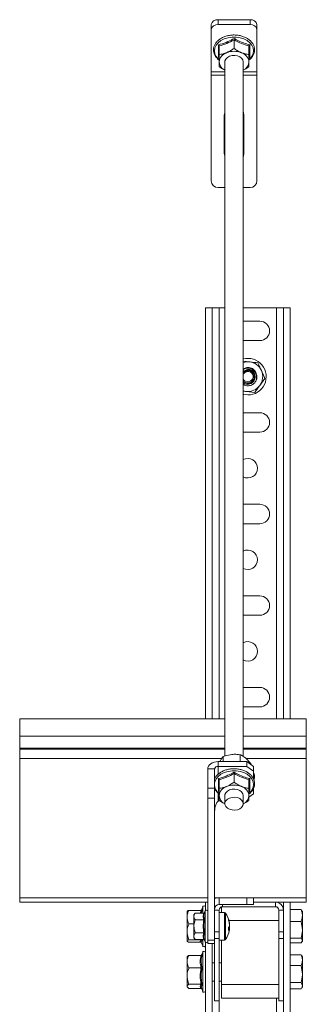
# Model space of a CAD drawing. Header units: millimetres. Extents: x -395 to 418, y -1783 to -26.
# Tile 35 of 35: x 293 to 418, y -456 to -26. Entities that reach past the tile are written whole.
import ezdxf

# ---------------------------------------------------------------- set-up
doc = ezdxf.new("R2010")
doc.units = ezdxf.units.MM

msp = doc.modelspace()

# ---------------------------------------------------------------- linework, layer by layer
at = {"color": 7, "linetype": 'Continuous', "lineweight": 15}
for p, q in [((393.62, -25.75), (379.62, -25.75)), ((376.62, -29.99), (376.62, -27.87)), ((376.62, -48.5), (376.62, -29.99)), ((393.62, -27.87), (379.62, -27.87)), ((396.62, -27.87), (396.62, -29.99)), ((396.62, -48.5), (396.62, -29.99)), ((380.12, -37.19), (380.12, -40.91)), ((386.62, -34.54), (386.62, -38.26)), ((393.12, -37.19), (393.12, -40.91)), ((380.1, -42.44), (379.78, -42.28)), ((393.45, -42.28), (393.13, -42.46)), ((382.62, -44.13), (382.62, -347.39)), ((390.62, -347.61), (390.62, -44.13)), ((376.62, -49.91), (376.62, -48.5)), ((376.62, -96.08), (376.62, -49.91)), ((396.62, -49.91), (396.62, -48.5)), ((396.62, -96.08), (396.62, -49.91)), ((382.37, -67.58), (382.37, -84.08)), ((390.87, -84.08), (390.87, -67.58)), ((382.62, -99.08), (379.62, -99.08)), ((393.62, -99.08), (390.62, -99.08)), ((374.12, -151.66), (374.12, -331.18)), ((377.12, -151.66), (374.12, -151.66)), ((377.12, -151.66), (377.12, -331.18)), ((380.12, -151.66), (377.12, -151.66)), ((382.62, -151.66), (380.12, -151.66)), ((405.12, -151.66), (390.62, -151.66)), ((408.12, -151.66), (405.12, -151.66)), ((408.12, -151.66), (408.12, -331.18)), ((411.12, -151.66), (408.12, -151.66)), ((411.12, -151.66), (411.12, -331.18)), ((397.87, -157.41), (390.62, -157.41)), ((390.62, -165.91), (397.87, -165.91)), ((390.62, -174.9), (393.32, -175.2)), ((391.25, -179.24), (391.9, -178.75)), ((392.54, -178.73), (392.54, -178.87)), ((393.19, -178.71), (393.87, -179.18)), ((396.15, -179.79), (395.91, -179.39)), ((396.52, -182.32), (396.3, -182.86)), ((400.08, -182.47), (397.86, -185.5)), ((395.65, -188.52), (391.91, -188.12)), ((397.87, -197.41), (390.62, -197.41)), ((390.62, -205.91), (397.87, -205.91)), ((397.87, -237.41), (390.62, -237.41)), ((390.62, -245.91), (397.87, -245.91)), ((397.87, -277.41), (390.62, -277.41)), ((390.62, -285.91), (397.87, -285.91)), ((397.87, -317.41), (390.62, -317.41)), ((390.62, -325.91), (397.87, -325.91)), ((382.62, -331.18), (293.12, -331.18)), ((293.12, -331.18), (293.12, -338.64)), ((418.12, -331.18), (390.62, -331.18)), ((418.12, -331.18), (418.12, -338.64)), ((293.12, -338.64), (293.12, -343.95)), ((418.12, -338.64), (418.12, -343.95)), ((293.12, -343.95), (293.12, -344.31)), ((418.12, -343.95), (418.12, -344.31)), ((293.12, -344.31), (293.12, -348.44)), ((381.92, -349.81), (381.92, -347.65)), ((389.34, -349.81), (389.34, -346.85)), ((418.12, -344.31), (418.12, -348.44)), ((293.12, -348.44), (293.12, -409.28)), ((379.62, -349.81), (392.12, -349.81)), ((379.62, -351.93), (392.12, -351.93)), ((380.56, -349.56), (380.44, -349.81)), ((392.12, -351.93), (392.12, -349.81)), ((392.12, -349.81), (395.12, -351.93)), ((395.12, -354.05), (392.12, -351.93)), ((394.04, -351.17), (394.04, -350.99)), ((395.12, -351.93), (395.12, -354.05)), ((418.12, -348.44), (418.12, -409.28)), ((375.12, -361.48), (375.12, -352.99)), ((378.12, -361.48), (378.12, -352.99)), ((386.62, -355.06), (386.62, -358.79)), ((395.12, -354.05), (395.12, -357.43)), ((380.12, -357.72), (380.12, -361.44)), ((393.12, -357.72), (393.12, -361.44)), ((375.12, -361.48), (378.12, -361.48)), ((375.12, -365.72), (375.12, -361.48)), ((378.12, -361.48), (378.12, -365.72)), ((380.1, -362.97), (379.78, -362.81)), ((382.62, -364.66), (382.62, -368.2)), ((390.62, -368.2), (390.62, -364.66)), ((393.12, -365.37), (395.12, -363.95)), ((393.45, -362.81), (393.13, -362.99)), ((395.12, -361.48), (395.12, -363.95)), ((378.12, -365.72), (375.12, -365.72)), ((375.12, -365.72), (375.12, -427.79)), ((378.12, -365.72), (378.12, -427.79)), ((293.12, -409.28), (293.12, -411.18)), ((293.12, -411.18), (375.12, -411.18)), ((374.12, -411.18), (374.12, -414.86)), ((380.12, -409.26), (392.12, -409.26)), ((380.12, -412.26), (392.12, -412.26)), ((392.12, -412.26), (392.12, -409.26)), ((392.12, -409.26), (395.12, -409.26)), ((395.12, -412.26), (392.12, -412.26)), ((395.12, -409.26), (395.12, -412.26)), ((395.12, -411.18), (404.62, -411.18)), ((404.62, -411.18), (418.12, -411.18)), ((408.12, -411.18), (408.12, -414.68)), ((411.12, -411.18), (411.12, -695.43)), ((418.12, -409.28), (418.12, -411.18)), ((366.12, -417.74), (366.12, -415.26)), ((372.18, -414.79), (366.92, -414.79)), ((369.72, -415.98), (369.12, -416.76)), ((369.12, -416.76), (369.12, -417.43)), ((373.4, -415.98), (369.72, -415.98)), ((373.4, -416.06), (369.72, -416.06)), ((372.92, -413.21), (372.36, -414.75)), ((373.78, -415.69), (373.7, -415.9)), ((374.02, -415.03), (373.78, -415.69)), ((380.12, -424.14), (380.12, -414.68)), ((382.44, -415.76), (380.12, -415.76)), ((381.12, -413.27), (381.12, -415.76)), ((381.62, -413.18), (404.62, -413.18)), ((406.12, -414.68), (406.12, -424.14)), ((408.12, -414.68), (408.12, -424.14)), ((411.12, -414.48), (415.84, -414.48)), ((416.15, -415), (415.84, -414.48)), ((416.42, -415.26), (416.24, -414.95)), ((416.42, -417.1), (416.42, -415.26)), ((416.42, -423.36), (416.42, -417.1)), ((366.12, -424.17), (366.12, -417.74)), ((369.12, -420.69), (366.92, -420.69)), ((369.12, -421.76), (369.12, -417.43)), ((373.4, -418.87), (369.72, -418.87)), ((384.6, -420.24), (384.54, -419.9)), ((384.6, -420.25), (384.6, -420.24)), ((384.6, -420.59), (384.6, -420.25)), ((384.6, -420.79), (384.6, -421.61)), ((411.12, -419.72), (415.84, -419.72)), ((415.84, -419.72), (416.42, -423.36)), ((366.12, -424.17), (366.12, -428.19)), ((369.12, -421.76), (369.12, -426.09)), ((373.4, -424.64), (369.72, -424.64)), ((380.12, -424.14), (380.12, -427.11)), ((384.54, -423.62), (384.6, -423.27)), ((384.57, -422.93), (384.6, -422.72)), ((384.6, -421.61), (384.6, -421.85)), ((384.6, -421.9), (384.6, -421.85)), ((384.6, -422.72), (384.6, -421.9)), ((384.6, -422.92), (384.6, -423.26)), ((384.6, -423.26), (384.6, -423.27)), ((406.12, -427.11), (406.12, -424.14)), ((408.12, -424.14), (408.12, -427.11)), ((416.42, -428.01), (416.42, -423.36)), ((372.18, -427.65), (366.92, -427.65)), ((372.18, -428.73), (366.92, -428.73)), ((369.12, -426.09), (369.12, -426.76)), ((369.12, -426.76), (369.72, -427.53)), ((373.4, -427.46), (369.72, -427.46)), ((373.4, -427.53), (369.72, -427.53)), ((372.32, -428.65), (372.92, -430.3)), ((373.78, -427.82), (374.02, -428.48)), ((374.12, -428.66), (374.12, -695.43)), ((375.12, -429.26), (375.12, -427.79)), ((378.12, -429.26), (375.12, -429.26)), ((377.12, -429.26), (377.12, -695.43)), ((378.12, -427.79), (378.12, -429.26)), ((378.12, -454.26), (378.12, -429.26)), ((380.12, -454.26), (380.12, -427.11)), ((380.12, -427.76), (382.44, -427.76)), ((381.12, -427.76), (381.12, -447.18)), ((406.12, -427.11), (406.12, -454.26)), ((408.12, -427.11), (408.12, -454.26)), ((411.12, -426.99), (415.84, -426.99)), ((411.12, -429.03), (415.84, -429.03)), ((415.84, -426.99), (416.42, -428.01)), ((416.24, -428.56), (416.42, -428.26)), ((416.42, -428.26), (416.42, -428.01)), ((372.92, -433.11), (372.46, -434.37)), ((411.12, -434.24), (415.84, -434.24)), ((416.04, -434.69), (415.84, -434.24)), ((366.31, -434.91), (366.12, -435.16)), ((366.12, -435.16), (366.12, -437.18)), ((366.12, -443.5), (366.12, -437.18)), ((372.18, -434.46), (366.92, -434.46)), ((378.12, -437.66), (377.12, -437.66)), ((381.12, -437.66), (380.12, -437.66)), ((416.42, -435.16), (416.12, -434.64)), ((416.42, -436.6), (416.42, -435.16)), ((416.42, -442.66), (416.42, -436.6)), ((372.18, -439.9), (366.92, -439.9)), ((411.12, -438.95), (415.84, -438.95)), ((415.84, -438.95), (416.42, -442.66)), ((416.42, -447.72), (416.42, -442.66)), ((366.12, -443.5), (366.12, -447.98)), ((372.18, -447.1), (366.92, -447.1)), ((377.12, -445.66), (378.12, -445.66)), ((380.12, -445.66), (381.12, -445.66)), ((381.12, -447.18), (381.12, -453.18)), ((411.12, -446.37), (415.84, -446.37)), ((415.84, -446.37), (416.42, -447.72)), ((366.12, -447.98), (366.12, -448.16)), ((366.12, -448.16), (366.31, -448.4)), ((372.18, -448.86), (366.92, -448.86)), ((372.37, -448.69), (372.92, -450.2)), ((411.12, -449.07), (415.84, -449.07)), ((416.12, -448.67), (416.42, -448.16)), ((416.42, -448.16), (416.42, -447.72)), ((378.12, -454.26), (380.12, -454.26)), ((406.12, -453.18), (381.12, -453.18)), ((408.12, -454.26), (406.12, -454.26)), ((408.12, -454.26), (408.12, -695.43))]:
    msp.add_line(p, q, dxfattribs=at)
at = {"color": 7, "linetype": 'Continuous', "lineweight": 0}
for p, q in [((379.62, -25.75), (379.62, -27.87)), ((393.62, -27.87), (393.62, -25.75)), ((382.62, -48.5), (376.62, -48.5)), ((382.62, -49.91), (376.62, -49.91)), ((396.62, -48.5), (390.62, -48.5)), ((396.62, -49.91), (390.62, -49.91)), ((380.12, -151.66), (380.12, -331.18)), ((405.12, -151.66), (405.12, -331.18)), ((293.12, -338.64), (382.62, -338.64)), ((390.62, -338.64), (418.12, -338.64)), ((293.12, -343.95), (382.62, -343.95)), ((390.62, -343.95), (418.12, -343.95)), ((293.12, -344.31), (382.62, -344.31)), ((390.62, -344.31), (418.12, -344.31)), ((293.12, -348.44), (381.27, -348.44)), ((379.62, -351.93), (379.62, -349.81)), ((379.62, -355.42), (379.62, -351.93)), ((391.78, -348.44), (418.12, -348.44)), ((378.12, -352.99), (375.12, -352.99)), ((379.62, -367.14), (379.62, -363.47)), ((293.12, -409.28), (375.12, -409.28)), ((378.12, -409.28), (379.6, -409.28)), ((380.12, -412.26), (380.12, -409.26)), ((381.62, -412.26), (381.62, -413.18)), ((395.12, -409.28), (418.12, -409.28)), ((404.62, -411.18), (404.62, -413.18)), ((405.12, -411.18), (405.12, -411.22)), ((372.04, -416.06), (372.18, -414.79)), ((372.46, -414.7), (372.68, -414.43)), ((372.92, -416.06), (372.92, -413.21)), ((374.02, -421.76), (374.02, -415.03)), ((378.12, -414.68), (380.12, -414.68)), ((382.44, -415.76), (382.44, -427.76)), ((382.88, -415.99), (382.88, -427.53)), ((408.12, -414.68), (406.12, -414.68)), ((406.12, -419.18), (384.38, -419.18)), ((374.02, -428.48), (374.02, -421.76)), ((378.12, -424.14), (380.12, -424.14)), ((406.12, -424.14), (408.12, -424.14)), ((372.18, -427.65), (372.16, -427.46)), ((372.62, -427.46), (372.68, -427.96)), ((372.92, -430.3), (372.92, -427.46)), ((375.12, -427.79), (378.12, -427.79)), ((380.12, -427.11), (378.12, -427.11)), ((408.12, -427.11), (406.12, -427.11)), ((372.92, -444.07), (372.92, -433.11)), ((372.92, -450.2), (372.92, -444.07)), ((406.12, -447.18), (381.12, -447.18)), ((380.12, -454.26), (380.12, -695.43)), ((405.12, -453.18), (405.12, -695.43))]:
    msp.add_line(p, q, dxfattribs=at)
at = {"color": 7, "linetype": 'Continuous', "lineweight": 0, "flags": 128}
for points in [[(395.16, -39.32), (394.97, -38.07), (394.42, -36.87), (393.53, -35.77), (392.33, -34.84), (390.89, -34.09), (389.26, -33.58), (387.51, -33.32), (385.72, -33.32), (383.98, -33.58), (382.35, -34.09), (380.9, -34.84), (379.71, -35.77), (378.81, -36.87), (378.26, -38.07), (378.07, -39.32), (378.26, -40.58), (378.81, -41.78), (379.71, -42.88), (379.98, -43.13)], [(390.62, -179.8), (390.81, -179.57), (391.25, -179.25), (391.25, -179.25), (391.25, -179.25)], [(395.16, -359.85), (394.97, -358.6), (394.42, -357.39), (393.53, -356.3), (392.33, -355.36), (390.89, -354.62), (389.26, -354.11), (387.51, -353.84), (385.72, -353.84), (383.98, -354.11), (382.35, -354.62), (380.9, -355.36), (379.71, -356.3), (378.81, -357.39), (378.26, -358.6), (378.12, -359.25)]]:
    msp.add_lwpolyline(points, dxfattribs=at)
at = {"color": 7, "linetype": 'Continuous', "lineweight": 15, "flags": 128}
for points in [[(390.62, -44.13), (390.44, -43.3), (389.92, -42.54), (389.11, -41.92), (388.08, -41.5), (386.92, -41.31), (385.73, -41.38), (384.62, -41.68), (383.68, -42.21), (383.01, -42.91), (382.66, -43.71), (382.62, -44.13)], [(382.62, -66.15), (382.57, -66.27), (382.37, -67.58)], [(390.87, -67.58), (390.66, -66.27), (390.62, -66.15)], [(382.37, -84.08), (382.57, -85.4), (382.62, -85.52)], [(390.62, -85.52), (390.66, -85.4), (390.87, -84.08)], [(390.62, -179.42), (390.96, -179.16), (391.9, -178.75)], [(395.96, -183.86), (396.16, -183.51), (396.42, -182.9)], [(391.91, -188.12), (391.08, -187.97), (390.62, -187.84)], [(392.62, -189.66), (390.9, -189.47), (390.62, -189.4)], [(375.12, -352.99), (375.2, -352.37), (375.46, -351.77), (375.88, -351.22), (376.43, -350.74), (377.12, -350.35), (377.89, -350.05), (378.74, -349.87), (379.62, -349.81)], [(390.62, -364.66), (390.44, -363.83), (389.92, -363.07), (389.11, -362.45), (388.08, -362.03), (386.92, -361.84), (385.73, -361.9), (384.62, -362.21), (383.68, -362.74), (383.01, -363.43), (382.66, -364.24), (382.62, -364.66)], [(390.62, -368.2), (390.44, -367.36), (389.92, -366.6), (389.11, -365.98), (388.08, -365.56), (386.92, -365.37), (385.73, -365.44), (384.62, -365.75), (383.68, -366.27), (383.01, -366.97), (382.66, -367.77), (382.66, -368.62), (383.01, -369.42), (383.68, -370.12), (384.62, -370.64), (385.73, -370.95), (386.92, -371.02), (388.08, -370.83), (389.11, -370.41), (389.92, -369.79), (390.44, -369.03), (390.62, -368.2)], [(379.62, -367.14), (380.22, -366.9), (380.33, -366.86)], [(384.6, -421.9), (384.57, -421.82), (384.54, -421.76)], [(384.6, -423.26), (384.57, -423.47), (384.54, -423.62)]]:
    msp.add_lwpolyline(points, dxfattribs=at)
at = {"color": 7, "linetype": 'Continuous', "lineweight": 15}
for centre, radius, start, end in [((379.24, -28.4), 2.68, 81.9503, 168.578), ((393.99, -28.4), 2.68, 11.422, 98.0498), ((379.24, -30.52), 2.68, 81.9512, 168.5778), ((393.99, -30.52), 2.68, 11.4221, 98.0488), ((384.71, -44.57), 4.61, 106.9297, 174.607), ((386.62, -48.37), 8.84, 68.4189, 111.5811), ((388.52, -44.57), 4.61, 5.393, 73.0703), ((384.36, -43.88), 4.25, 183.4161, 245.8001), ((388.73, -43.78), 4.4, 295.409, 355.3748), ((379.62, -96.08), 3, 180, 270), ((393.62, -96.08), 3, 270, 0), ((397.87, -161.66), 4.25, 270, 90), ((392.62, -181.66), 8, 270, 104.4775), ((392.62, -181.66), 6.5, 83.7963, 107.9202), ((392.62, -181.66), 6.5, 23.7963, 83.7963), ((392.62, -181.66), 3, 228.1897, 78.9353), ((392.62, -181.66), 6.5, 323.7963, 23.7963), ((392.62, -181.66), 4, 341.8895, 344.7209), ((392.62, -181.66), 6.5, 263.7963, 323.7963), ((397.87, -201.66), 4.25, 270, 90), ((392.62, -221.66), 4.25, 0, 118.0725), ((392.62, -221.66), 4.25, 241.9275, 0), ((397.87, -241.66), 4.25, 270, 90), ((392.62, -261.66), 4.25, 0, 118.0725), ((392.62, -261.66), 4.25, 241.9275, 0), ((397.87, -281.66), 4.25, 270, 90), ((392.62, -301.66), 4.25, 0, 118.0725), ((392.62, -301.66), 4.25, 241.9275, 0), ((397.87, -321.66), 4.25, 270, 90), ((379.43, -353.26), 1.34, 81.9503, 168.5783), ((384.71, -365.09), 4.61, 106.9298, 174.6072), ((386.62, -368.9), 8.84, 68.4192, 111.5808), ((388.52, -365.09), 4.61, 5.3928, 73.0702), ((384.36, -364.41), 4.25, 183.4179, 245.8245), ((388.73, -364.3), 4.4, 295.3849, 355.3728), ((373.5, -413.43), 0.619, 0, 160), ((380.12, -414.26), 5, 90, 113.5782), ((380.12, -414.26), 2, 90, 180), ((404.62, -414.68), 3.5, 360, 90), ((374.55, -415.22), 0.567, 0, 160), ((381.62, -414.68), 3.5, 152.2056, 180), ((381.62, -414.68), 1.5, 90, 180), ((382.44, -416.3), 0.54, 35.2515, 90), ((374.72, -421.76), 10, 10.7158, 35.2515), ((404.62, -414.68), 1.5, 360, 90), ((376.06, -421.5), 8.63, 8.3473, 19.4534), ((382.6, -418.9), 1.62, 350.3703, 9.6297), ((376.06, -422.05), 8.63, 8.3473, 19.4534), ((374.72, -421.76), 10, 324.7485, 349.2842), ((382.59, -420.86), 2.15, 318.5954, 339.5611), ((374.78, -422.94), 9.44, 356.0146, 3.9854), ((382.59, -422.17), 2.15, 318.5954, 339.5612), ((373.5, -430.09), 0.619, 200, 0), ((374.55, -428.29), 0.567, 200, 0), ((382.44, -427.22), 0.54, 270, 324.7485), ((373.5, -433.33), 0.619, 0, 160), ((373.5, -449.99), 0.619, 200, 0)]:
    msp.add_arc(centre, radius, start, end, dxfattribs=at)
at = {"color": 7, "linetype": 'Continuous', "lineweight": 0}
for centre, radius, start, end in [((389.92, -39.08), 5.24, 307.952, 357.3793), ((392.64, -181.66), 2.27, 206.7218, 64.0805), ((383.38, -359.53), 5.35, 189.9672, 230.5245), ((389.92, -359.61), 5.24, 307.9525, 357.379)]:
    msp.add_arc(centre, radius, start, end, dxfattribs=at)
at = {"color": 7, "linetype": 'Continuous', "lineweight": 15}
for points, knots in [([(393.12, -43.37), (393.22, -43.29), (393.75, -42.94), (394.45, -42.14), (395.16, -41), (395.5, -39.9), (395.59, -38.97), (395.52, -38.04), (395.24, -37.01), (394.6, -35.88), (393.69, -34.85), (392.53, -33.97), (391.16, -33.25), (389.63, -32.74), (387.98, -32.44), (386.29, -32.37), (384.61, -32.53), (383, -32.91), (381.51, -33.51), (380.2, -34.31), (379.12, -35.28), (378.31, -36.38), (377.8, -37.58), (377.61, -38.83), (377.75, -40.07), (378.2, -41.25), (378.96, -42.34), (379.62, -43.06), (380.07, -43.35), (380.12, -43.38)], [0, 0, 0, 0, 0.010657, 0.051924, 0.092966, 0.133549, 0.161115, 0.183401, 0.223062, 0.262845, 0.303021, 0.343634, 0.384541, 0.42558, 0.466647, 0.507724, 0.548824, 0.589969, 0.631178, 0.672461, 0.713758, 0.754913, 0.795692, 0.835928, 0.875731, 0.915416, 0.955324, 0.995675, 1, 1, 1, 1]), ([(386.62, -33.91), (386.62, -33.91), (386.62, -33.96), (386.62, -34.08), (386.62, -34.25), (386.62, -34.41), (386.62, -34.5), (386.62, -34.54)], [0, 0, 0, 0, 0.006864, 0.267601, 0.528641, 0.763853, 1, 1, 1, 1]), ([(379.78, -36.7), (379.78, -36.7), (379.83, -36.73), (379.92, -36.81), (380.03, -36.94), (380.1, -37.07), (380.11, -37.15), (380.12, -37.19)], [0, 0, 0, 0, 0.006844, 0.267606, 0.528655, 0.763851, 1, 1, 1, 1]), ([(383.37, -40.15), (384.22, -39.73), (385.34, -39.18), (386.38, -38.43), (386.62, -38.26)], [0, 0, 0, 0, 0.7690089, 1, 1, 1, 1]), ([(386.62, -38.26), (387.07, -38.58), (387.99, -39.23), (389.1, -39.83), (389.73, -40.1), (389.87, -40.15)], [0, 0, 0, 0, 0.434795, 0.8798471, 1, 1, 1, 1]), ([(393.12, -37.19), (393.12, -37.15), (393.13, -37.07), (393.21, -36.94), (393.31, -36.81), (393.4, -36.73), (393.45, -36.7), (393.45, -36.7)], [0, 0, 0, 0, 0.236148, 0.471342, 0.732394, 0.993151, 1, 1, 1, 1]), ([(379.78, -42.28), (379.78, -42.28), (379.83, -42.28), (379.92, -42.28), (380.03, -42.32), (380.1, -42.39), (380.11, -42.46), (380.12, -42.5)], [0, 0, 0, 0, 0.006877, 0.267599, 0.528635, 0.763801, 1, 1, 1, 1]), ([(380.12, -40.91), (380.57, -40.86), (381.49, -40.76), (382.6, -40.45), (383.23, -40.2), (383.37, -40.15)], [0, 0, 0, 0, 0.4347946, 0.8798498, 1, 1, 1, 1]), ([(380.12, -44.13), (380.12, -44.01), (380.12, -43.16), (380.12, -42.02), (380.12, -41), (380.12, -40.91)], [0, 0, 0, 0, 0.1279375, 0.9273568, 1, 1, 1, 1]), ([(389.87, -40.15), (390.72, -40.43), (391.84, -40.79), (392.88, -40.89), (393.12, -40.91)], [0, 0, 0, 0, 0.769008, 1, 1, 1, 1]), ([(393.12, -44.13), (393.12, -44.01), (393.12, -43.16), (393.12, -42.02), (393.12, -41), (393.12, -40.91)], [0, 0, 0, 0, 0.1279375, 0.9273568, 1, 1, 1, 1]), ([(393.12, -42.5), (393.12, -42.46), (393.13, -42.39), (393.21, -42.32), (393.31, -42.28), (393.4, -42.28), (393.45, -42.28), (393.45, -42.28)], [0, 0, 0, 0, 0.236199, 0.471362, 0.732401, 0.993118, 1, 1, 1, 1]), ([(380.12, -46.22), (380.12, -46.08), (380.12, -45.56), (380.12, -44.74), (380.12, -44.13)], [0, 0, 0, 0, 0.263894, 1, 1, 1, 1]), ([(382.62, -47.7), (382.02, -47.4), (381.16, -46.98), (380.36, -46.4), (380.12, -46.22)], [0, 0, 0, 0, 0.700673, 1, 1, 1, 1]), ([(393.12, -46.22), (392.66, -46.55), (391.85, -47.13), (390.99, -47.56), (390.62, -47.75)], [0, 0, 0, 0, 0.561645, 1, 1, 1, 1]), ([(393.12, -46.22), (393.12, -46.08), (393.12, -45.56), (393.12, -44.74), (393.12, -44.13)], [0, 0, 0, 0, 0.263894, 1, 1, 1, 1]), ([(393.32, -175.2), (393.41, -175.2), (394.67, -175.34), (395.9, -175.48), (397.05, -175.6)], [0, 0, 0, 0, 0.0702162, 1, 1, 1, 1]), ([(398.56, -179.03), (398.43, -178.72), (397.91, -177.56), (397.41, -176.43), (397.05, -175.6)], [0, 0, 0, 0, 0.268637, 1, 1, 1, 1]), ([(390.62, -178.27), (391.14, -178.02), (392.28, -177.46), (394.14, -177.84), (395.45, -178.63), (395.81, -179.34), (395.91, -179.54)], [0, 0, 0, 0, 0.281295, 0.6106, 0.890922, 1, 1, 1, 1]), ([(390.62, -178.61), (390.76, -178.49), (391.24, -178.12), (392.26, -177.86), (393.53, -177.9), (394.74, -178.37), (395.73, -179.22), (396.39, -180.35), (396.66, -181.58), (396.53, -182.36), (396.48, -182.71)], [0, 0, 0, 0, 0.060352, 0.195047, 0.329688, 0.466895, 0.60516, 0.744627, 0.886488, 1, 1, 1, 1]), ([(393.19, -178.71), (393.52, -178.8), (394.19, -178.97), (395, -179.62), (395.58, -180.49), (395.84, -181.52), (395.75, -182.59), (395.31, -183.59), (394.55, -184.4), (393.56, -184.92), (392.45, -185.09), (391.41, -184.93), (390.85, -184.58), (390.62, -184.42)], [0, 0, 0, 0, 0.088484, 0.176964, 0.26604, 0.357415, 0.448729, 0.542606, 0.636851, 0.732522, 0.82968, 0.927187, 1, 1, 1, 1]), ([(391.25, -179.25), (391.25, -179.25), (391.25, -179.25), (391.25, -179.24), (391.25, -179.24)], [0, 0, 0, 0, 0.693453, 1, 1, 1, 1]), ([(391.25, -179.25), (391.25, -179.25), (391.26, -179.27), (391.31, -179.35), (391.38, -179.47), (391.44, -179.57), (391.49, -179.64), (391.5, -179.66), (391.5, -179.67)], [0, 0, 0, 0, 0.224161, 0.448362, 0.672494, 0.896696, 0.960777, 1, 1, 1, 1]), ([(396.42, -182.9), (396.46, -182.46), (396.56, -181.56), (396.11, -180.29), (395.3, -179.28), (394.25, -178.66), (393.05, -178.42), (392.29, -178.63), (391.9, -178.75)], [0, 0, 0, 0, 0.176976, 0.357361, 0.521933, 0.686864, 0.838102, 1, 1, 1, 1]), ([(392.54, -178.73), (392.43, -178.73), (392.27, -178.72), (392.06, -178.73), (391.95, -178.74), (391.9, -178.75)], [0, 0, 0, 0, 0.4970842, 0.7481834, 1, 1, 1, 1]), ([(393.19, -178.71), (393.08, -178.71), (392.92, -178.7), (392.7, -178.71), (392.59, -178.73), (392.54, -178.73)], [0, 0, 0, 0, 0.496986, 0.748112, 1, 1, 1, 1]), ([(392.55, -179.37), (392.55, -179.36), (392.55, -179.33), (392.55, -179.26), (392.55, -179.13), (392.54, -179), (392.54, -178.9), (392.54, -178.88), (392.54, -178.87)], [0, 0, 0, 0, 0.038783, 0.090403, 0.317811, 0.545193, 0.77257, 1, 1, 1, 1]), ([(393.87, -179.18), (393.86, -179.19), (393.85, -179.21), (393.81, -179.29), (393.75, -179.41), (393.69, -179.52), (393.65, -179.59), (393.64, -179.61), (393.63, -179.62)], [0, 0, 0, 0, 0.224061, 0.448141, 0.67224, 0.896353, 0.961111, 1, 1, 1, 1]), ([(393.87, -179.18), (393.87, -179.18), (393.87, -179.18), (393.87, -179.18), (393.87, -179.18)], [0, 0, 0, 0, 0.691602, 1, 1, 1, 1]), ([(400.08, -182.47), (399.95, -182.18), (399.46, -181.06), (398.94, -179.9), (398.56, -179.03)], [0, 0, 0, 0, 0.2575483, 1, 1, 1, 1]), ([(396.42, -182.9), (396.32, -183.15), (396.02, -183.92), (395.03, -185), (393.44, -185.68), (391.8, -185.74), (390.97, -185.2), (390.62, -184.98)], [0, 0, 0, 0, 0.111337, 0.348746, 0.59014, 0.8274, 1, 1, 1, 1]), ([(391.91, -188.12), (391.83, -188.11), (391.39, -188.06), (390.96, -188.02), (390.62, -187.98)], [0, 0, 0, 0, 0.202242, 1, 1, 1, 1]), ([(397.86, -185.5), (397.81, -185.57), (397.06, -186.59), (396.33, -187.59), (395.65, -188.52)], [0, 0, 0, 0, 0.070215, 1, 1, 1, 1]), ([(381.92, -347.65), (381.73, -347.86), (381.35, -348.29), (380.88, -348.99), (380.62, -349.46), (380.56, -349.56)], [0, 0, 0, 0, 0.434795, 0.879849, 1, 1, 1, 1]), ([(385.63, -346.68), (384.65, -346.86), (383.38, -347.09), (382.2, -347.54), (381.92, -347.65)], [0, 0, 0, 0, 0.769007, 1, 1, 1, 1]), ([(389.34, -346.85), (388.82, -346.77), (387.77, -346.61), (386.5, -346.6), (385.78, -346.67), (385.63, -346.68)], [0, 0, 0, 0, 0.434799, 0.879848, 1, 1, 1, 1]), ([(391.69, -348.35), (391.59, -348.26), (390.84, -347.62), (390.05, -347.16), (389.4, -346.87), (389.34, -346.85)], [0, 0, 0, 0, 0.1279434, 0.9273488, 1, 1, 1, 1]), ([(394.04, -350.99), (393.84, -350.73), (393.09, -349.74), (392.28, -348.94), (391.69, -348.35)], [0, 0, 0, 0, 0.263899, 1, 1, 1, 1]), ([(393.12, -363.89), (393.22, -363.82), (393.75, -363.47), (394.45, -362.67), (395.16, -361.53), (395.5, -360.43), (395.59, -359.49), (395.52, -358.57), (395.24, -357.54), (394.6, -356.41), (393.69, -355.38), (392.53, -354.5), (391.16, -353.78), (389.63, -353.27), (387.98, -352.97), (386.29, -352.9), (384.61, -353.06), (383, -353.44), (381.51, -354.04), (380.2, -354.83), (379.13, -355.81), (378.42, -356.71), (378.19, -357.3), (378.12, -357.49)], [0, 0, 0, 0, 0.013769, 0.067082, 0.120104, 0.172533, 0.208146, 0.236939, 0.288177, 0.339575, 0.39148, 0.443948, 0.496796, 0.549815, 0.602871, 0.655939, 0.709037, 0.762192, 0.815432, 0.868764, 0.922117, 0.975287, 1, 1, 1, 1]), ([(386.62, -354.43), (386.62, -354.44), (386.62, -354.49), (386.62, -354.61), (386.62, -354.78), (386.62, -354.94), (386.62, -355.02), (386.62, -355.06)], [0, 0, 0, 0, 0.006837, 0.267582, 0.528632, 0.763855, 1, 1, 1, 1]), ([(395.3, -357.96), (395.4, -357.62), (395.62, -356.88), (395.54, -355.7), (395.36, -354.85), (395.13, -354.45), (395.12, -354.42)], [0, 0, 0, 0, 0.290201, 0.633147, 0.97426, 1, 1, 1, 1]), ([(379.78, -357.23), (379.78, -357.23), (379.83, -357.26), (379.92, -357.34), (380.03, -357.47), (380.1, -357.6), (380.11, -357.68), (380.12, -357.72)], [0, 0, 0, 0, 0.00686, 0.267584, 0.528636, 0.763764, 1, 1, 1, 1]), ([(380.12, -361.44), (380.57, -361.39), (381.49, -361.29), (382.6, -360.98), (383.23, -360.73), (383.37, -360.68)], [0, 0, 0, 0, 0.434799, 0.879844, 1, 1, 1, 1]), ([(383.37, -360.68), (384.22, -360.26), (385.34, -359.71), (386.38, -358.96), (386.62, -358.79)], [0, 0, 0, 0, 0.7690076, 1, 1, 1, 1]), ([(386.62, -358.79), (387.07, -359.11), (387.99, -359.76), (389.1, -360.36), (389.73, -360.62), (389.87, -360.68)], [0, 0, 0, 0, 0.434796, 0.879848, 1, 1, 1, 1]), ([(389.87, -360.68), (390.72, -360.96), (391.84, -361.32), (392.88, -361.42), (393.12, -361.44)], [0, 0, 0, 0, 0.7690104, 1, 1, 1, 1]), ([(393.12, -357.72), (393.12, -357.68), (393.13, -357.6), (393.21, -357.47), (393.31, -357.34), (393.4, -357.26), (393.45, -357.23), (393.45, -357.23)], [0, 0, 0, 0, 0.2362361, 0.4713611, 0.732416, 0.9931355, 1, 1, 1, 1]), ([(378.2, -361.62), (378.21, -361.67), (378.37, -362.11), (378.98, -362.86), (379.62, -363.58), (380.07, -363.88), (380.12, -363.91)], [0, 0, 0, 0, 0.054337, 0.500512, 0.951626, 1, 1, 1, 1]), ([(379.78, -362.81), (379.78, -362.81), (379.83, -362.8), (379.92, -362.81), (380.03, -362.85), (380.1, -362.92), (380.11, -362.99), (380.12, -363.03)], [0, 0, 0, 0, 0.006825, 0.267578, 0.528646, 0.76384, 1, 1, 1, 1]), ([(380.12, -364.66), (380.12, -364.54), (380.12, -363.68), (380.12, -362.55), (380.12, -361.53), (380.12, -361.44)], [0, 0, 0, 0, 0.1279458, 0.9273644, 1, 1, 1, 1]), ([(380.12, -366.75), (380.12, -366.61), (380.12, -366.09), (380.12, -365.26), (380.12, -364.66)], [0, 0, 0, 0, 0.263911, 1, 1, 1, 1]), ([(393.12, -364.66), (393.12, -364.54), (393.12, -363.68), (393.12, -362.55), (393.12, -361.53), (393.12, -361.44)], [0, 0, 0, 0, 0.1279458, 0.9273644, 1, 1, 1, 1]), ([(393.12, -363.03), (393.12, -362.99), (393.13, -362.92), (393.21, -362.85), (393.31, -362.81), (393.4, -362.8), (393.45, -362.81), (393.45, -362.81)], [0, 0, 0, 0, 0.23616, 0.4713515, 0.7324222, 0.9931705, 1, 1, 1, 1]), ([(393.12, -366.75), (393.12, -366.61), (393.12, -366.09), (393.12, -365.26), (393.12, -364.66)], [0, 0, 0, 0, 0.263911, 1, 1, 1, 1]), ([(379.62, -367.14), (379.3, -367.52), (378.82, -368.1), (378.46, -369.15), (378.19, -370.44), (378.11, -372.23), (378.11, -373.53), (378.12, -374.21)], [0, 0, 0, 0, 0.187858, 0.290727, 0.409468, 0.689953, 1, 1, 1, 1]), ([(382.59, -368.22), (382, -367.92), (381.15, -367.5), (380.36, -366.92), (380.12, -366.75)], [0, 0, 0, 0, 0.6975937, 1, 1, 1, 1]), ([(393.12, -366.75), (392.66, -367.07), (391.87, -367.64), (391.02, -368.07), (390.66, -368.25)], [0, 0, 0, 0, 0.572358, 1, 1, 1, 1]), ([(366.92, -414.79), (366.73, -415.2), (366.34, -416.04), (366.13, -417.04), (366.12, -417.62), (366.12, -417.74)], [0, 0, 0, 0, 0.434795, 0.879843, 1, 1, 1, 1]), ([(366.12, -415.32), (366.22, -415.18), (366.35, -415), (366.81, -414.83), (366.92, -414.79)], [0, 0, 0, 0, 0.769011, 1, 1, 1, 1]), ([(369.72, -415.98), (369.44, -416.41), (369.13, -416.88), (369.12, -417.38), (369.12, -417.43)], [0, 0, 0, 0, 0.896036, 1, 1, 1, 1]), ([(372.68, -414.43), (372.68, -414.43), (372.66, -414.48), (372.6, -414.58), (372.49, -414.69), (372.34, -414.77), (372.23, -414.78), (372.18, -414.79)], [0, 0, 0, 0, 0.006826, 0.267564, 0.528621, 0.763826, 1, 1, 1, 1]), ([(373.78, -415.69), (373.78, -415.69), (373.76, -415.73), (373.72, -415.81), (373.63, -415.91), (373.52, -415.97), (373.44, -415.98), (373.4, -415.98)], [0, 0, 0, 0, 0.007917, 0.267537, 0.528604, 0.763817, 1, 1, 1, 1]), ([(373.78, -415.77), (373.78, -415.77), (373.76, -415.81), (373.72, -415.89), (373.63, -415.98), (373.52, -416.04), (373.44, -416.05), (373.4, -416.06)], [0, 0, 0, 0, 0.007917, 0.267534, 0.528602, 0.763817, 1, 1, 1, 1]), ([(373.78, -415.69), (373.73, -415.81), (373.53, -416.41), (373.38, -417.45), (373.65, -418.32), (373.78, -418.72)], [0, 0, 0, 0, 0.1180836, 0.5922565, 1, 1, 1, 1]), ([(415.84, -414.48), (416.07, -415.14), (416.38, -416), (416.41, -416.89), (416.42, -417.1)], [0, 0, 0, 0, 0.758151, 1, 1, 1, 1]), ([(416.42, -417.1), (416.35, -417.79), (416.25, -418.67), (415.91, -419.53), (415.84, -419.72)], [0, 0, 0, 0, 0.7762875, 1, 1, 1, 1]), ([(366.12, -417.74), (366.22, -418.51), (366.35, -419.53), (366.81, -420.47), (366.92, -420.69)], [0, 0, 0, 0, 0.768999, 1, 1, 1, 1]), ([(366.12, -424.17), (366.12, -424.02), (366.14, -422.91), (366.48, -421.73), (366.88, -420.77), (366.92, -420.69)], [0, 0, 0, 0, 0.127943, 0.927354, 1, 1, 1, 1]), ([(369.12, -417.43), (369.2, -417.82), (369.3, -418.32), (369.65, -418.78), (369.72, -418.87)], [0, 0, 0, 0, 0.801464, 1, 1, 1, 1]), ([(369.12, -421.76), (369.12, -421.61), (369.14, -420.66), (369.4, -419.69), (369.7, -418.9), (369.72, -418.87)], [0, 0, 0, 0, 0.1484858, 0.9655714, 1, 1, 1, 1]), ([(373.4, -418.87), (373.44, -418.87), (373.52, -418.86), (373.63, -418.83), (373.72, -418.79), (373.76, -418.75), (373.78, -418.73), (373.78, -418.72)], [0, 0, 0, 0, 0.236195, 0.471416, 0.732467, 0.99212, 1, 1, 1, 1]), ([(366.92, -427.65), (366.8, -427.36), (366.33, -426.25), (366.21, -425.05), (366.12, -424.17)], [0, 0, 0, 0, 0.263901, 1, 1, 1, 1]), ([(369.72, -424.64), (369.63, -424.4), (369.28, -423.48), (369.19, -422.49), (369.12, -421.76)], [0, 0, 0, 0, 0.263254, 1, 1, 1, 1]), ([(369.72, -424.64), (369.44, -425.07), (369.13, -425.54), (369.12, -426.04), (369.12, -426.09)], [0, 0, 0, 0, 0.896036, 1, 1, 1, 1]), ([(373.4, -424.64), (373.44, -424.65), (373.52, -424.65), (373.63, -424.68), (373.72, -424.73), (373.76, -424.77), (373.78, -424.79), (373.78, -424.79)], [0, 0, 0, 0, 0.236195, 0.471417, 0.732467, 0.99212, 1, 1, 1, 1]), ([(384.6, -422.72), (384.48, -422.71), (384.32, -422.7), (384.17, -422.69), (384.15, -422.69)], [0, 0, 0, 0, 0.832705, 1, 1, 1, 1]), ([(384.6, -422.92), (384.48, -422.92), (384.34, -422.92), (384.21, -422.91), (384.2, -422.91)], [0, 0, 0, 0, 0.9398975, 1, 1, 1, 1]), ([(416.42, -423.36), (416.42, -423.44), (416.41, -424.67), (416.11, -425.87), (415.84, -426.99)], [0, 0, 0, 0, 0.070212, 1, 1, 1, 1]), ([(366.92, -427.65), (366.73, -427.73), (366.34, -427.88), (366.13, -428.07), (366.12, -428.17), (366.12, -428.19)], [0, 0, 0, 0, 0.4347877, 0.8798459, 1, 1, 1, 1]), ([(366.12, -428.19), (366.22, -428.33), (366.35, -428.52), (366.81, -428.69), (366.92, -428.73)], [0, 0, 0, 0, 0.769, 1, 1, 1, 1]), ([(369.12, -426.09), (369.2, -426.48), (369.3, -426.98), (369.65, -427.44), (369.72, -427.53)], [0, 0, 0, 0, 0.801464, 1, 1, 1, 1]), ([(372.18, -427.65), (372.23, -427.66), (372.34, -427.67), (372.49, -427.74), (372.6, -427.83), (372.66, -427.92), (372.68, -427.96), (372.68, -427.96)], [0, 0, 0, 0, 0.236174, 0.47138, 0.73245, 0.99319, 1, 1, 1, 1]), ([(372.18, -428.73), (372.24, -428.73), (372.3, -428.73), (372.35, -428.76), (372.36, -428.76)], [0, 0, 0, 0, 0.8725778, 1, 1, 1, 1]), ([(373.4, -427.53), (373.44, -427.54), (373.52, -427.54), (373.63, -427.61), (373.72, -427.7), (373.76, -427.78), (373.78, -427.82), (373.78, -427.82)], [0, 0, 0, 0, 0.236183, 0.471397, 0.732464, 0.992084, 1, 1, 1, 1]), ([(416.42, -428.01), (416.42, -428.04), (416.41, -428.38), (416.11, -428.72), (415.84, -429.03)], [0, 0, 0, 0, 0.0702135, 1, 1, 1, 1]), ([(372.68, -434.08), (372.68, -434.09), (372.66, -434.14), (372.6, -434.24), (372.49, -434.36), (372.34, -434.44), (372.23, -434.45), (372.18, -434.46)], [0, 0, 0, 0, 0.006842, 0.267572, 0.528622, 0.763829, 1, 1, 1, 1]), ([(415.84, -434.24), (416.07, -434.83), (416.38, -435.61), (416.41, -436.4), (416.42, -436.6)], [0, 0, 0, 0, 0.7581499, 1, 1, 1, 1]), ([(366.92, -434.46), (366.73, -434.84), (366.34, -435.61), (366.13, -436.54), (366.12, -437.07), (366.12, -437.18)], [0, 0, 0, 0, 0.434797, 0.879845, 1, 1, 1, 1]), ([(366.12, -437.18), (366.22, -437.9), (366.35, -438.83), (366.81, -439.7), (366.92, -439.9)], [0, 0, 0, 0, 0.769009, 1, 1, 1, 1]), ([(366.38, -434.97), (366.44, -434.86), (366.52, -434.69), (366.81, -434.52), (366.92, -434.46)], [0, 0, 0, 0, 0.606049, 1, 1, 1, 1]), ([(416.42, -436.6), (416.35, -437.22), (416.25, -438.01), (415.91, -438.78), (415.84, -438.95)], [0, 0, 0, 0, 0.7762827, 1, 1, 1, 1]), ([(366.12, -443.5), (366.12, -443.34), (366.14, -442.2), (366.48, -440.98), (366.88, -439.98), (366.92, -439.9)], [0, 0, 0, 0, 0.127944, 0.927355, 1, 1, 1, 1]), ([(372.18, -439.9), (372.23, -439.9), (372.34, -439.89), (372.49, -439.87), (372.6, -439.84), (372.66, -439.82), (372.68, -439.81), (372.68, -439.81)], [0, 0, 0, 0, 0.236169, 0.471351, 0.732393, 0.993105, 1, 1, 1, 1]), ([(416.42, -442.66), (416.42, -442.75), (416.41, -444), (416.11, -445.23), (415.84, -446.37)], [0, 0, 0, 0, 0.070213, 1, 1, 1, 1]), ([(366.92, -447.1), (366.8, -446.79), (366.33, -445.64), (366.21, -444.41), (366.12, -443.5)], [0, 0, 0, 0, 0.263896, 1, 1, 1, 1]), ([(366.92, -447.1), (366.73, -447.22), (366.34, -447.47), (366.13, -447.77), (366.12, -447.94), (366.12, -447.98)], [0, 0, 0, 0, 0.434801, 0.879847, 1, 1, 1, 1]), ([(372.18, -447.1), (372.23, -447.1), (372.34, -447.11), (372.49, -447.17), (372.6, -447.26), (372.66, -447.34), (372.68, -447.38), (372.68, -447.38)], [0, 0, 0, 0, 0.2361603, 0.4713673, 0.7324157, 0.9931435, 1, 1, 1, 1]), ([(366.12, -447.98), (366.22, -448.21), (366.35, -448.51), (366.81, -448.79), (366.92, -448.86)], [0, 0, 0, 0, 0.768998, 1, 1, 1, 1]), ([(372.18, -448.86), (372.23, -448.86), (372.34, -448.87), (372.42, -448.92), (372.46, -448.95)], [0, 0, 0, 0, 0.5275593, 1, 1, 1, 1]), ([(416.42, -447.72), (416.42, -447.75), (416.41, -448.21), (416.11, -448.66), (415.84, -449.07)], [0, 0, 0, 0, 0.0702015, 1, 1, 1, 1])]:
    msp.add_open_spline(points, degree=3, knots=knots, dxfattribs=at)
at = {"color": 7, "linetype": 'Continuous', "lineweight": 0}
for points, knots in [([(379.78, -36.7), (380.05, -36.63), (381.43, -36.27), (383.74, -35.47), (385.73, -34.39), (386.62, -33.91)], [0, 0, 0, 0, 0.120964, 0.606825, 1, 1, 1, 1]), ([(386.62, -33.91), (386.89, -34.06), (388.25, -34.82), (390.55, -35.9), (392.56, -36.45), (393.45, -36.7)], [0, 0, 0, 0, 0.120965, 0.606824, 1, 1, 1, 1]), ([(379.78, -42.28), (379.78, -42.1), (379.8, -41.18), (379.81, -39.42), (379.79, -37.54), (379.78, -36.7)], [0, 0, 0, 0, 0.120964, 0.606826, 1, 1, 1, 1]), ([(386.62, -34.54), (385.55, -35.09), (383.38, -36.22), (381.22, -36.86), (380.12, -37.19)], [0, 0, 0, 0, 0.492169, 1, 1, 1, 1]), ([(393.12, -37.19), (392.05, -36.88), (389.88, -36.24), (387.72, -35.11), (386.62, -34.54)], [0, 0, 0, 0, 0.492172, 1, 1, 1, 1]), ([(393.45, -36.7), (393.45, -36.96), (393.44, -38.27), (393.43, -40.29), (393.45, -41.67), (393.45, -42.28)], [0, 0, 0, 0, 0.120964, 0.606826, 1, 1, 1, 1]), ([(393.87, -179.18), (393.87, -179.18), (394.1, -179.31), (394.59, -179.65), (395.12, -180.39), (395.41, -181.31), (395.37, -182.26), (395.03, -183.14), (394.42, -183.86), (393.61, -184.33), (392.78, -184.5), (391.95, -184.41), (391.19, -184.14), (390.8, -183.74), (390.62, -183.56)], [0, 0, 0, 0, 0.000006, 0.082256, 0.181047, 0.279349, 0.376514, 0.472495, 0.567875, 0.663461, 0.758996, 0.825988, 0.922055, 1, 1, 1, 1]), ([(391.5, -179.67), (391.38, -179.76), (391.04, -179.99), (390.74, -180.33), (390.63, -180.6), (390.62, -180.62)], [0, 0, 0, 0, 0.345357, 0.939584, 1, 1, 1, 1]), ([(391.25, -179.24), (391.25, -179.24), (391.28, -179.23), (391.43, -179.13), (391.74, -179), (392.15, -178.89), (392.42, -178.87), (392.54, -178.87), (392.54, -178.87)], [0, 0, 0, 0, 0.0000442, 0.0804871, 0.3984291, 0.7415985, 0.9999562, 1, 1, 1, 1]), ([(391.25, -179.25), (391.25, -179.25), (391.25, -179.25), (391.25, -179.25), (391.25, -179.25)], [0, 0, 0, 0, 0.036685, 1, 1, 1, 1]), ([(392.55, -179.37), (392.46, -179.37), (392.24, -179.38), (391.91, -179.47), (391.66, -179.58), (391.53, -179.66), (391.5, -179.67)], [0, 0, 0, 0, 0.261198, 0.600248, 0.914318, 1, 1, 1, 1]), ([(392.54, -178.87), (392.54, -178.87), (392.56, -178.87), (392.71, -178.86), (392.99, -178.88), (393.42, -178.97), (393.71, -179.09), (393.87, -179.18), (393.87, -179.18)], [0, 0, 0, 0, 0.000043, 0.046812, 0.322941, 0.600137, 0.999956, 1, 1, 1, 1]), ([(393.63, -179.62), (393.5, -179.56), (393.27, -179.45), (392.92, -179.38), (392.69, -179.36), (392.57, -179.37), (392.55, -179.37)], [0, 0, 0, 0, 0.401295, 0.674874, 0.948411, 1, 1, 1, 1]), ([(393.87, -179.18), (393.87, -179.18), (393.87, -179.18), (393.87, -179.18), (393.87, -179.18)], [0, 0, 0, 0, 0.9641967, 1, 1, 1, 1]), ([(379.78, -357.23), (380.05, -357.16), (381.43, -356.8), (383.74, -355.99), (385.73, -354.92), (386.62, -354.43)], [0, 0, 0, 0, 0.120962, 0.606825, 1, 1, 1, 1]), ([(386.62, -355.06), (385.55, -355.62), (383.38, -356.75), (381.22, -357.39), (380.12, -357.72)], [0, 0, 0, 0, 0.492171, 1, 1, 1, 1]), ([(386.62, -354.43), (386.89, -354.59), (388.25, -355.35), (390.55, -356.43), (392.56, -356.98), (393.45, -357.23)], [0, 0, 0, 0, 0.120966, 0.606826, 1, 1, 1, 1]), ([(393.12, -357.72), (392.05, -357.4), (389.88, -356.76), (387.72, -355.64), (386.62, -355.06)], [0, 0, 0, 0, 0.4921666, 1, 1, 1, 1]), ([(379.78, -362.81), (379.78, -362.63), (379.8, -361.7), (379.81, -359.95), (379.79, -358.07), (379.78, -357.23)], [0, 0, 0, 0, 0.120959, 0.606827, 1, 1, 1, 1]), ([(393.45, -357.23), (393.45, -357.49), (393.44, -358.8), (393.43, -360.82), (393.45, -362.19), (393.45, -362.81)], [0, 0, 0, 0, 0.120964, 0.606831, 1, 1, 1, 1]), ([(372.68, -414.43), (372.62, -414.68), (372.49, -415.22), (372.47, -415.76), (372.46, -416.06)], [0, 0, 0, 0, 0.46123, 1, 1, 1, 1]), ([(373.4, -418.87), (373.27, -418.4), (373, -417.44), (373.27, -416.47), (373.4, -415.98)], [0, 0, 0, 0, 0.49215, 1, 1, 1, 1]), ([(373.4, -424.64), (373.27, -423.7), (373, -421.77), (373.27, -419.85), (373.4, -418.87)], [0, 0, 0, 0, 0.492148, 1, 1, 1, 1]), ([(373.78, -418.72), (373.73, -418.96), (373.53, -420.15), (373.38, -422.19), (373.65, -423.97), (373.78, -424.79)], [0, 0, 0, 0, 0.118083, 0.592259, 1, 1, 1, 1]), ([(373.4, -427.53), (373.27, -427.06), (373, -426.1), (373.27, -425.13), (373.4, -424.64)], [0, 0, 0, 0, 0.49215, 1, 1, 1, 1]), ([(373.78, -424.79), (373.73, -424.91), (373.53, -425.49), (373.38, -426.51), (373.65, -427.41), (373.78, -427.82)], [0, 0, 0, 0, 0.118084, 0.592257, 1, 1, 1, 1]), ([(372.18, -428.73), (372.01, -428.55), (371.67, -428.19), (372.01, -427.84), (372.18, -427.65)], [0, 0, 0, 0, 0.492174, 1, 1, 1, 1]), ([(372.68, -427.96), (372.63, -428), (372.36, -428.22), (372.16, -428.44), (372.32, -428.64), (372.32, -428.65)], [0, 0, 0, 0, 0.193906, 0.972741, 1, 1, 1, 1]), ([(372.68, -434.08), (372.63, -434.31), (372.35, -435.47), (372.17, -437.41), (372.52, -439.07), (372.68, -439.81)], [0, 0, 0, 0, 0.120968, 0.606825, 1, 1, 1, 1]), ([(372.18, -439.9), (372.01, -439.01), (371.67, -437.19), (372.01, -435.38), (372.18, -434.46)], [0, 0, 0, 0, 0.4921712, 1, 1, 1, 1]), ([(372.18, -447.1), (372.01, -445.92), (371.67, -443.52), (372.01, -441.12), (372.18, -439.9)], [0, 0, 0, 0, 0.492169, 1, 1, 1, 1]), ([(372.68, -439.81), (372.63, -440.11), (372.35, -441.62), (372.17, -444.17), (372.52, -446.39), (372.68, -447.38)], [0, 0, 0, 0, 0.120966, 0.606826, 1, 1, 1, 1]), ([(372.18, -448.86), (372.01, -448.57), (371.67, -447.98), (372.01, -447.39), (372.18, -447.1)], [0, 0, 0, 0, 0.492174, 1, 1, 1, 1]), ([(372.68, -447.38), (372.63, -447.45), (372.35, -447.81), (372.16, -448.24), (372.37, -448.61), (372.4, -448.68)], [0, 0, 0, 0, 0.170931, 0.857467, 1, 1, 1, 1])]:
    msp.add_open_spline(points, degree=3, knots=knots, dxfattribs=at)

doc.saveas('drawing.dxf')
